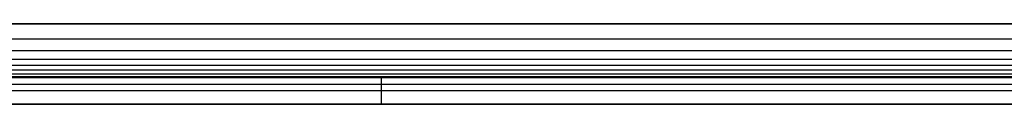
# Model space of a CAD drawing. Header units: millimetres. Extents: x -3218 to -2618, y -55 to 306.
# Tile 8 of 256: x -3144 to -3071, y 0 to 6. Entities that reach past the tile are written whole.
import ezdxf

# ---------------------------------------------------------------- set-up
doc = ezdxf.new("R2010")
doc.units = ezdxf.units.MM
doc.layers.add('Layer 01', color=18, linetype='Continuous', true_color=0x000000)

msp = doc.modelspace()

# ---------------------------------------------------------------- linework, layer by layer
at = {"layer": 'Layer 01'}
for p, q in [((-3217.532, 6, 15), (-2617.532, 6, 15)), ((-3206.891, 2, 5), (-3017.532, 2, 5)), ((-3117.532, 2), (-3117.532, 2, 10)), ((-3117.032, 0), (-3117.032, 2)), ((-3017.532, 1), (-3216.532, 1)), ((-3206.891, 0, 5), (-3017.532, 0, 5)), ((-3117.532, 0, 10), (-3117.532, 0))]:
    msp.add_line(p, q, dxfattribs=at)
for points, degree in [([(-3217.532, 6, 16), (-2917.532, 6, 16), (-2617.532, 6, 16)], 2), ([(-3217.532, 6, 14), (-2917.532, 6, 14), (-2617.532, 6, 14)], 2), ([(-3017.532, 6, 16), (-3117.532, 6, 16), (-3217.532, 6, 16)], 2), ([(-3217.532, 6, 14), (-3150.865, 6, 14), (-3084.198, 6, 14), (-3017.532, 6, 14)], 3), ([(-3217.532, 4.877, 13.926), (-3117.532, 4.877, 13.926), (-3017.532, 4.877, 13.926)], 2), ([(-3217.532, 4.007, 13.728), (-3117.532, 4.007, 13.728), (-3017.532, 4.007, 13.728)], 2), ([(-3217.532, 3.373, 13.441), (-3117.532, 3.373, 13.441), (-3017.532, 3.373, 13.441)], 2), ([(-3217.532, 2.914, 13.086), (-3117.532, 2.914, 13.086), (-3017.532, 2.914, 13.086)], 2), ([(-3217.532, 2.559, 12.627), (-3117.532, 2.559, 12.627), (-3017.532, 2.559, 12.627)], 2), ([(-3217.532, 2.272, 11.993), (-3117.532, 2.272, 11.993), (-3017.532, 2.272, 11.993)], 2), ([(-3217.532, 2.074, 11.123), (-3117.532, 2.074, 11.123), (-3017.532, 2.074, 11.123)], 2), ([(-3017.532, 2, 10), (-3084.198, 2, 10), (-3150.865, 2, 10), (-3217.532, 2, 10)], 3), ([(-3217.532, 1.5, 14.5), (-3117.532, 1.5, 14.5), (-3017.532, 1.5, 14.5)], 2), ([(-3017.532, 2), (-3117.032, 2), (-3216.532, 2)], 2), ([(-3217.532, 0, 10), (-3117.532, 0, 10), (-3017.532, 0, 10)], 2), ([(-3017.532, 0), (-3117.032, 0), (-3216.532, 0)], 2)]:
    msp.add_open_spline(points, degree=degree, dxfattribs=at)

doc.saveas('drawing.dxf')
